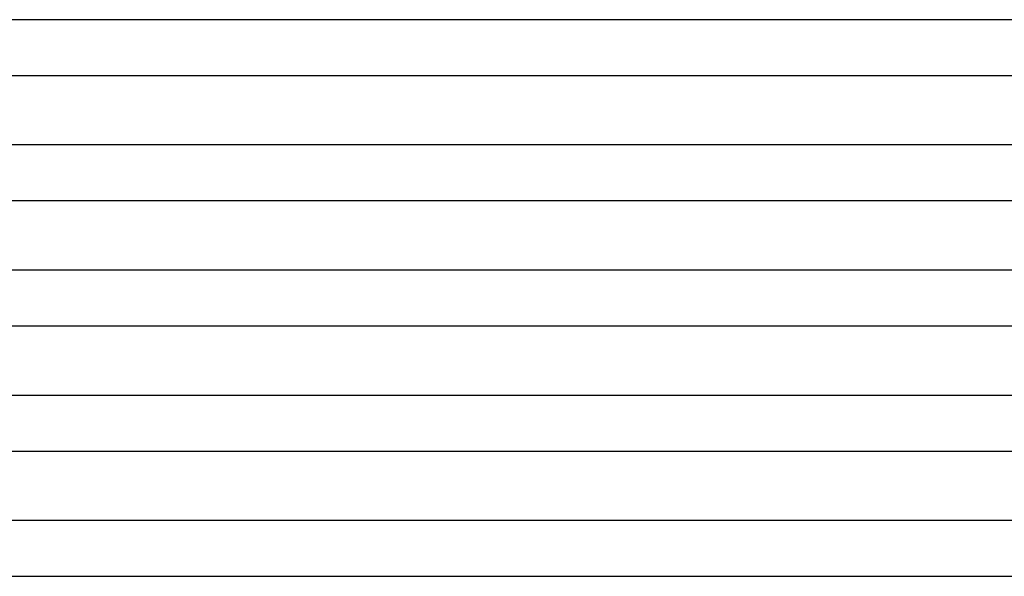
# Model space of a CAD drawing. Header units: millimetres. Extents: x -280 to 280, y -2 to 180.
# Tile 28 of 73: x -71 to 0, y 90 to 130. Entities that reach past the tile are written whole.
import ezdxf

# ---------------------------------------------------------------- set-up
doc = ezdxf.new("R2010")
doc.units = ezdxf.units.MM
doc.layers.add('THICK', color=7, linetype='Continuous')

msp = doc.modelspace()

# ---------------------------------------------------------------- linework, layer by layer
at = {"layer": 'THICK'}
for p, q in [((174, 130), (-174, 130)), ((-85.293, 126), (85.293, 126)), ((178.5, 121), (-178.5, 121)), ((-87.53, 117), (87.53, 117)), ((183, 112), (-183, 112)), ((-89.771, 108), (89.771, 108)), ((93.301, 103), (-93.301, 103)), ((-92.015, 99), (92.015, 99)), ((95.32, 94), (-95.32, 94)), ((-94.263, 90), (94.263, 90))]:
    msp.add_line(p, q, dxfattribs=at)

doc.saveas('drawing.dxf')
